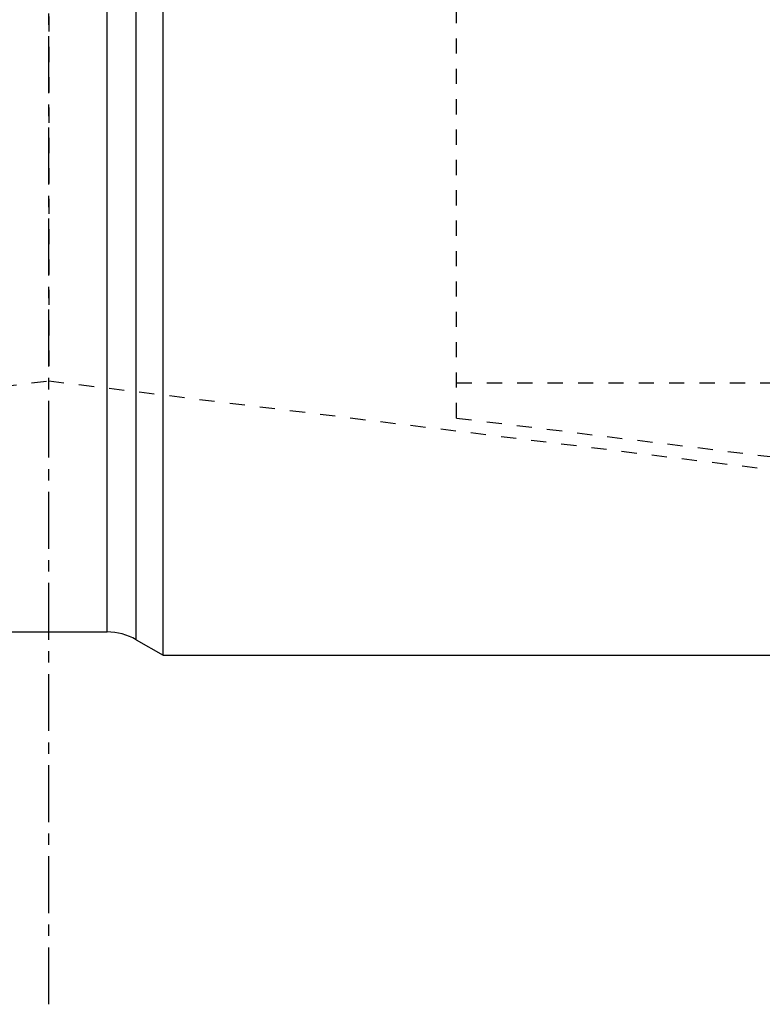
# Model space of a CAD drawing. Header units: millimetres. Extents: x -130 to 1130, y -374 to 1374.
# Tile 2 of 12: x 488 to 806, y -374 to 49. Entities that reach past the tile are written whole.
import ezdxf

# ---------------------------------------------------------------- set-up
doc = ezdxf.new("R2010")
doc.units = ezdxf.units.MM
doc.header["$LTSCALE"] = 65.185185
doc.linetypes.add('CENTER', pattern=[0.6, 0.375, -0.075, 0.075, -0.075])
doc.linetypes.add('HIDDEN', pattern=[0.2, 0.1, -0.1])
doc.layers.add('ACHSEN_S', color=7, linetype='CONTINUOUS')
doc.layers.add('KONST.EL_MIT_GEO', color=7, linetype='CONTINUOUS')

msp = doc.modelspace()

# ---------------------------------------------------------------- linework, layer by layer
at = {"layer": 'ACHSEN_S', "color": 2, "linetype": 'CENTER'}
msp.add_line((500, -373.86), (500, 1373.86), dxfattribs=at)
at = {"layer": 'KONST.EL_MIT_GEO', "color": 7, "linetype": 'Continuous'}
for p, q in [((549.02, -224), (549.02, 1224)), ((537.5, -217.35), (537.5, 1217.35)), ((525, -214), (525, 1214)), ((475, -214), (525, -214)), ((537.5, -217.35), (549.02, -224)), ((549.02, -224), (985, -224))]:
    msp.add_line(p, q, dxfattribs=at)
at = {"layer": 'KONST.EL_MIT_GEO', "color": 8, "linetype": 'HIDDEN'}
for p, q in [((675, -122.18), (675, 1122.18)), ((500, 1106.21), (500, -106.21)), ((13.78, -165.91), (500, -106.21)), ((500, -106.21), (986.22, -165.91)), ((675, -107), (1125, -107)), ((675, -122.18), (995, -161.47))]:
    msp.add_line(p, q, dxfattribs=at)
at = {"layer": 'KONST.EL_MIT_GEO', "color": 7, "linetype": 'Continuous'}
msp.add_arc((525, -239), 25, 60, 90, dxfattribs=at)

doc.saveas('drawing.dxf')
